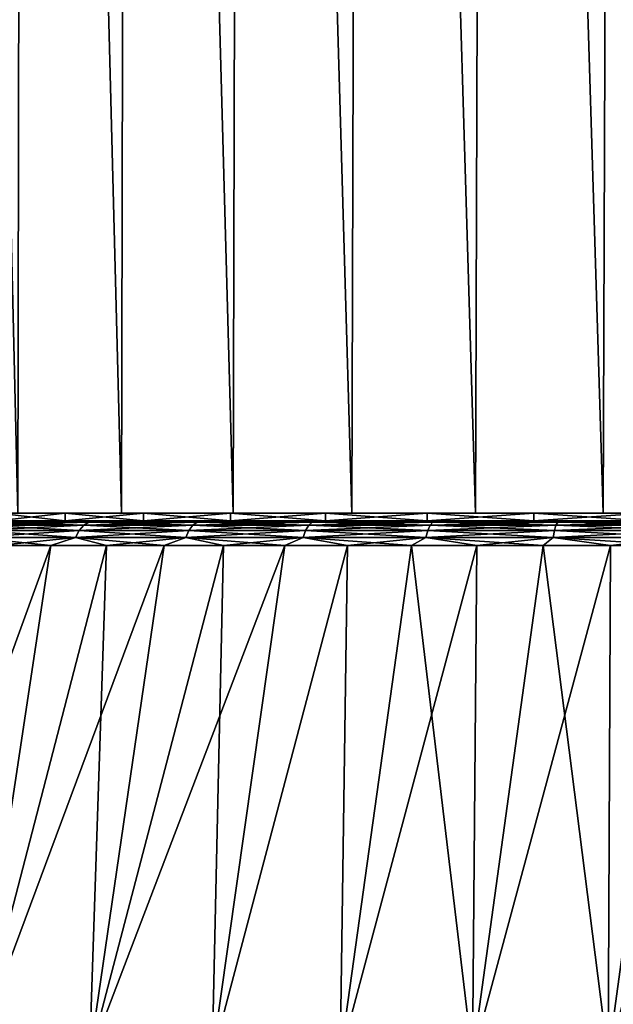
# Model space of a CAD drawing. Header units: metres. Extents: x -109 to 109, y -505 to 40.
# Tile 127 of 256: x -87 to -79, y -66 to -53. Entities that reach past the tile are written whole.
import ezdxf

# ---------------------------------------------------------------- set-up
doc = ezdxf.new("R2010")
doc.units = ezdxf.units.M
doc.layers.add('solid_K244224000C74', color=7, linetype='CONTINUOUS')

msp = doc.modelspace()

# ---------------------------------------------------------------- linework, layer by layer
at = {"layer": 'solid_K244224000C74'}
for points in [[(-86.683029, -59.5, -11.81796), (-87.825363, -11.5, -10.728257), (-86.599045, -11.5, -11.889869)], [(-86.683037, -59.5, 11.817951), (-86.599045, -11.5, 11.889869), (-87.825363, -11.5, 10.728257)], [(-86.683037, -59.5, 11.817951), (-85.357315, -59.5, 12.84165), (-86.599045, -11.5, 11.889869)], [(-85.3573, -59.5, -12.841659), (-86.683029, -59.5, -11.81796), (-86.599045, -11.5, -11.889869)], [(-85.3573, -59.5, -12.841659), (-86.599045, -11.5, -11.889869), (-85.254402, -11.5, -12.912023)], [(-85.357315, -59.5, 12.84165), (-85.254402, -11.5, 12.912023), (-86.599045, -11.5, 11.889869)], [(-85.357315, -59.5, 12.84165), (-83.928574, -59.5, 13.717702), (-85.254402, -11.5, 12.912023)], [(-83.928558, -59.5, -13.71771), (-85.3573, -59.5, -12.841659), (-85.254402, -11.5, -12.912023)], [(-83.928558, -59.5, -13.71771), (-85.254402, -11.5, -12.912023), (-83.807236, -11.5, -13.782752)], [(-83.928574, -59.5, 13.717702), (-83.807236, -11.5, 13.782752), (-85.254402, -11.5, 12.912023)], [(-83.928574, -59.5, 13.717702), (-82.415398, -59.5, 14.434966), (-83.807236, -11.5, 13.782752)], [(-82.415375, -59.5, -14.434974), (-83.928558, -59.5, -13.71771), (-83.807236, -11.5, -13.782752)], [(-82.415375, -59.5, -14.434974), (-83.807236, -11.5, -13.782752), (-82.274353, -11.5, -14.491951)], [(-82.415398, -59.5, 14.434966), (-82.274353, -11.5, 14.491951), (-83.807236, -11.5, 13.782752)], [(-82.415398, -59.5, 14.434966), (-80.832619, -59.5, 14.986269), (-82.274353, -11.5, 14.491951)], [(-80.832603, -59.5, -14.986275), (-82.415375, -59.5, -14.434974), (-82.274353, -11.5, -14.491951)], [(-80.832603, -59.5, -14.986275), (-82.274353, -11.5, -14.491951), (-80.67366, -11.5, -15.0313)], [(-80.832619, -59.5, 14.986269), (-80.67366, -11.5, 15.0313), (-82.274353, -11.5, 14.491951)], [(-80.832619, -59.5, 14.986269), (-79.201553, -59.5, 15.364292), (-80.67366, -11.5, 15.0313)], [(-79.20153, -59.5, -15.364296), (-80.832603, -59.5, -14.986275), (-80.67366, -11.5, -15.0313)], [(-79.20153, -59.5, -15.364296), (-80.67366, -11.5, -15.0313), (-79.023964, -11.5, -15.394439)], [(-79.201553, -59.5, 15.364292), (-79.023964, -11.5, 15.394439), (-80.67366, -11.5, 15.0313)], [(-79.201553, -59.5, 15.364292), (-77.537628, -59.5, 15.565457), (-79.023964, -11.5, 15.394439)], [(-77.537605, -59.5, -15.565459), (-79.20153, -59.5, -15.364296), (-79.023964, -11.5, -15.394439)], [(-90.712624, -59.599998, -6.580462), (-86.943535, -59.599998, -6.868958), (-86.075653, -59.599998, -8.034726)], [(-89.917473, -59.599998, -8.079173), (-90.712624, -59.599998, -6.580462), (-86.075653, -59.599998, -8.034726)], [(-89.91748, -59.599998, 8.079152), (-85.078133, -59.599998, 9.092042), (-86.075653, -59.599998, 8.034726)], [(-89.91748, -59.599998, 8.079152), (-88.965195, -59.599998, 9.48265), (-85.078133, -59.599998, 9.092042)], [(-89.91748, -59.599998, 8.079152), (-86.075653, -59.599998, 8.034726), (-86.943535, -59.599998, 6.868958)], [(-89.917473, -59.599998, -8.079173), (-86.075653, -59.599998, -8.034726), (-85.078133, -59.599998, -9.092042)], [(-88.965179, -59.599998, -9.482675), (-89.917473, -59.599998, -8.079173), (-85.078133, -59.599998, -9.092042)], [(-88.965195, -59.599998, 9.48265), (-83.964478, -59.599998, 10.026507), (-85.078133, -59.599998, 9.092042)], [(-88.965195, -59.599998, 9.48265), (-87.866844, -59.599998, 10.774798), (-83.964478, -59.599998, 10.026507)], [(-88.965179, -59.599998, -9.482675), (-85.078133, -59.599998, -9.092042), (-83.964478, -59.599998, -10.026507)], [(-87.866821, -59.599998, -10.774827), (-88.965179, -59.599998, -9.482675), (-83.964478, -59.599998, -10.026507)], [(-87.866844, -59.599998, 10.774798), (-82.749863, -59.599998, 10.825372), (-83.964478, -59.599998, 10.026507)], [(-87.866844, -59.599998, 10.774798), (-86.635315, -59.599998, 11.940539), (-82.749863, -59.599998, 10.825372)], [(-87.058868, -59.614094, 11.726814), (-86.635315, -59.599998, 11.940539), (-87.866844, -59.599998, 10.774798)], [(-87.866821, -59.599998, -10.774827), (-83.964478, -59.599998, -10.026507), (-82.749863, -59.599998, -10.825372)], [(-87.866821, -59.599998, -10.774827), (-82.749863, -59.599998, -10.825372), (-81.450836, -59.599998, -11.477764)], [(-86.635277, -59.599998, -11.940569), (-87.866821, -59.599998, -10.774827), (-81.450836, -59.599998, -11.477764)], [(-87.058868, -59.614094, -11.726814), (-87.866821, -59.599998, -10.774827), (-86.635277, -59.599998, -11.940569)], [(-85.775246, -59.614094, -12.766275), (-87.058868, -59.614094, -11.726814), (-86.635277, -59.599998, -11.940569)], [(-87.058868, -59.614094, 11.726814), (-85.775246, -59.614094, 12.766275), (-86.635315, -59.599998, 11.940539)], [(-86.943535, -59.599998, 6.868958), (-86.075653, -59.599998, 8.034726), (-86.943413, -59.5, 6.869009)], [(-86.943535, -59.599998, -6.868958), (-86.943413, -59.5, -6.869009), (-86.075615, -59.5, -8.034792)], [(-86.075653, -59.599998, -8.034726), (-86.943535, -59.599998, -6.868958), (-86.075615, -59.5, -8.034792)], [(-86.075615, -59.5, -8.034792), (-86.943413, -59.5, -6.869009), (-86.683029, -59.5, -11.81796)], [(-86.943413, -59.5, 6.869009), (-86.075615, -59.5, 8.034792), (-86.683037, -59.5, 11.817951)], [(-86.075653, -59.599998, 8.034726), (-86.075615, -59.5, 8.034792), (-86.943413, -59.5, 6.869009)], [(-86.075615, -59.5, 8.034792), (-85.357315, -59.5, 12.84165), (-86.683037, -59.5, 11.817951)], [(-86.075615, -59.5, -8.034792), (-86.683029, -59.5, -11.81796), (-85.3573, -59.5, -12.841659)], [(-86.635315, -59.599998, 11.940539), (-80.085106, -59.599998, 11.97485), (-81.450836, -59.599998, 11.477764)], [(-86.635315, -59.599998, 11.940539), (-85.285164, -59.599998, 12.966181), (-80.085106, -59.599998, 11.97485)], [(-86.635315, -59.599998, 11.940539), (-81.450836, -59.599998, 11.477764), (-82.749863, -59.599998, 10.825372)], [(-85.775246, -59.614094, 12.766275), (-85.285164, -59.599998, 12.966181), (-86.635315, -59.599998, 11.940539)], [(-86.635277, -59.599998, -11.940569), (-81.450836, -59.599998, -11.477764), (-80.085106, -59.599998, -11.97485)], [(-86.635277, -59.599998, -11.940569), (-80.085106, -59.599998, -11.97485), (-78.670784, -59.599998, -12.310051)], [(-86.635277, -59.599998, -11.940569), (-78.670784, -59.599998, -12.310051), (-77.226898, -59.599998, -12.478822)], [(-85.285126, -59.599998, -12.966208), (-86.635277, -59.599998, -11.940569), (-77.226898, -59.599998, -12.478822)], [(-85.775246, -59.614094, -12.766275), (-86.635277, -59.599998, -11.940569), (-85.285126, -59.599998, -12.966208)], [(-86.075653, -59.599998, 8.034726), (-85.078133, -59.599998, 9.092042), (-86.075615, -59.5, 8.034792)], [(-86.075653, -59.599998, -8.034726), (-86.075615, -59.5, -8.034792), (-85.07753, -59.5, -9.092574)], [(-85.078133, -59.599998, -9.092042), (-86.075653, -59.599998, -8.034726), (-85.07753, -59.5, -9.092574)], [(-85.07753, -59.5, -9.092574), (-86.075615, -59.5, -8.034792), (-85.3573, -59.5, -12.841659)], [(-86.075615, -59.5, 8.034792), (-85.07753, -59.5, 9.092574), (-85.357315, -59.5, 12.84165)], [(-85.078133, -59.599998, 9.092042), (-85.07753, -59.5, 9.092574), (-86.075615, -59.5, 8.034792)], [(-84.389992, -59.614094, -13.665868), (-85.775246, -59.614094, -12.766275), (-85.285126, -59.599998, -12.966208)], [(-85.775246, -59.614094, 12.766275), (-84.389992, -59.614094, 13.665868), (-85.285164, -59.599998, 12.966181)], [(-83.96476, -59.5, 10.026342), (-83.928574, -59.5, 13.717702), (-85.357315, -59.5, 12.84165)], [(-85.07753, -59.5, 9.092574), (-83.96476, -59.5, 10.026342), (-85.357315, -59.5, 12.84165)], [(-85.07753, -59.5, -9.092574), (-85.3573, -59.5, -12.841659), (-83.928558, -59.5, -13.71771)], [(-85.285164, -59.599998, 12.966181), (-75.773102, -59.599998, 12.478822), (-77.226898, -59.599998, 12.478822)], [(-85.285164, -59.599998, 12.966181), (-67.714874, -59.599998, 12.966208), (-75.773102, -59.599998, 12.478822)], [(-85.285164, -59.599998, 12.966181), (-77.226898, -59.599998, 12.478822), (-78.670784, -59.599998, 12.310051)], [(-85.285164, -59.599998, 12.966181), (-78.670784, -59.599998, 12.310051), (-80.085106, -59.599998, 11.97485)], [(-85.285164, -59.599998, 12.966181), (-83.832314, -59.599998, 13.83974), (-67.714874, -59.599998, 12.966208)], [(-84.389992, -59.614094, 13.665868), (-83.832314, -59.599998, 13.83974), (-85.285164, -59.599998, 12.966181)], [(-67.714836, -59.599998, -12.966181), (-85.285126, -59.599998, -12.966208), (-77.226898, -59.599998, -12.478822)], [(-69.167686, -59.599998, -13.83974), (-83.832268, -59.599998, -13.839764), (-85.285126, -59.599998, -12.966208)], [(-84.389992, -59.614094, -13.665868), (-85.285126, -59.599998, -12.966208), (-83.832268, -59.599998, -13.839764)], [(-67.714836, -59.599998, -12.966181), (-69.167686, -59.599998, -13.83974), (-85.285126, -59.599998, -12.966208)], [(-85.078133, -59.599998, 9.092042), (-83.964478, -59.599998, 10.026507), (-85.07753, -59.5, 9.092574)], [(-85.078133, -59.599998, -9.092042), (-85.07753, -59.5, -9.092574), (-83.96476, -59.5, -10.026342)], [(-83.964478, -59.599998, -10.026507), (-85.078133, -59.599998, -9.092042), (-83.96476, -59.5, -10.026342)], [(-83.96476, -59.5, -10.026342), (-85.07753, -59.5, -9.092574), (-83.928558, -59.5, -13.71771)], [(-83.964478, -59.599998, 10.026507), (-83.96476, -59.5, 10.026342), (-85.07753, -59.5, 9.092574)], [(-82.918297, -59.614094, -14.415733), (-84.389992, -59.614094, -13.665868), (-83.832268, -59.599998, -13.839764)], [(-84.389992, -59.614094, 13.665868), (-82.918297, -59.614094, 14.415733), (-83.832314, -59.599998, 13.83974)], [(-82.749619, -59.5, -10.825537), (-83.96476, -59.5, -10.026342), (-83.928558, -59.5, -13.71771)], [(-83.96476, -59.5, 10.026342), (-82.749619, -59.5, 10.825537), (-83.928574, -59.5, 13.717702)], [(-82.749863, -59.599998, 10.825372), (-82.749619, -59.5, 10.825537), (-83.96476, -59.5, 10.026342)], [(-83.964478, -59.599998, 10.026507), (-82.749863, -59.599998, 10.825372), (-83.96476, -59.5, 10.026342)], [(-83.964478, -59.599998, -10.026507), (-83.96476, -59.5, -10.026342), (-82.749619, -59.5, -10.825537)], [(-82.749863, -59.599998, -10.825372), (-83.964478, -59.599998, -10.026507), (-82.749619, -59.5, -10.825537)], [(-82.749619, -59.5, 10.825537), (-82.415398, -59.5, 14.434966), (-83.928574, -59.5, 13.717702)], [(-82.749619, -59.5, -10.825537), (-83.928558, -59.5, -13.71771), (-82.415375, -59.5, -14.434974)], [(-83.832314, -59.599998, 13.83974), (-69.167732, -59.599998, 13.839764), (-67.714874, -59.599998, 12.966208)], [(-83.832314, -59.599998, 13.83974), (-82.293861, -59.599998, 14.551043), (-69.167732, -59.599998, 13.839764)], [(-82.918297, -59.614094, 14.415733), (-82.293861, -59.599998, 14.551043), (-83.832314, -59.599998, 13.83974)], [(-70.706139, -59.599998, -14.551043), (-82.293808, -59.599998, -14.551063), (-83.832268, -59.599998, -13.839764)], [(-82.918297, -59.614094, -14.415733), (-83.832268, -59.599998, -13.839764), (-82.293808, -59.599998, -14.551063)], [(-69.167686, -59.599998, -13.83974), (-70.706139, -59.599998, -14.551043), (-83.832268, -59.599998, -13.839764)], [(-81.376282, -59.614094, -15.007657), (-82.918297, -59.614094, -14.415733), (-82.293808, -59.599998, -14.551063)], [(-82.918297, -59.614094, 14.415733), (-81.376282, -59.614094, 15.007657), (-82.293861, -59.599998, 14.551043)], [(-82.749863, -59.599998, 10.825372), (-81.450836, -59.599998, 11.477764), (-82.749619, -59.5, 10.825537)], [(-82.749863, -59.599998, -10.825372), (-82.749619, -59.5, -10.825537), (-81.451599, -59.5, -11.477424)], [(-81.450836, -59.599998, -11.477764), (-82.749863, -59.599998, -10.825372), (-81.451599, -59.5, -11.477424)], [(-81.451599, -59.5, -11.477424), (-82.749619, -59.5, -10.825537), (-82.415375, -59.5, -14.434974)], [(-82.749619, -59.5, 10.825537), (-81.451599, -59.5, 11.477424), (-82.415398, -59.5, 14.434966)], [(-81.450836, -59.599998, 11.477764), (-81.451599, -59.5, 11.477424), (-82.749619, -59.5, 10.825537)], [(-81.451599, -59.5, 11.477424), (-80.832619, -59.5, 14.986269), (-82.415398, -59.5, 14.434966)], [(-81.451599, -59.5, -11.477424), (-82.415375, -59.5, -14.434974), (-80.832603, -59.5, -14.986275)], [(-82.293861, -59.599998, 14.551043), (-70.706192, -59.599998, 14.551063), (-69.167732, -59.599998, 13.839764)], [(-82.293861, -59.599998, 14.551043), (-80.687843, -59.599998, 15.091843), (-70.706192, -59.599998, 14.551063)], [(-81.376282, -59.614094, 15.007657), (-80.687843, -59.599998, 15.091843), (-82.293861, -59.599998, 14.551043)], [(-72.312157, -59.599998, -15.091843), (-80.68779, -59.599998, -15.091857), (-82.293808, -59.599998, -14.551063)], [(-81.376282, -59.614094, -15.007657), (-82.293808, -59.599998, -14.551063), (-80.68779, -59.599998, -15.091857)], [(-70.706139, -59.599998, -14.551043), (-72.312157, -59.599998, -15.091843), (-82.293808, -59.599998, -14.551063)], [(-80.085045, -59.5, -11.974866), (-81.451599, -59.5, -11.477424), (-80.832603, -59.5, -14.986275)], [(-81.451599, -59.5, 11.477424), (-80.085045, -59.5, 11.974866), (-80.832619, -59.5, 14.986269)], [(-80.085106, -59.599998, 11.97485), (-80.085045, -59.5, 11.974866), (-81.451599, -59.5, 11.477424)], [(-81.450836, -59.599998, 11.477764), (-80.085106, -59.599998, 11.97485), (-81.451599, -59.5, 11.477424)], [(-81.450836, -59.599998, -11.477764), (-81.451599, -59.5, -11.477424), (-80.085045, -59.5, -11.974866)], [(-80.085106, -59.599998, -11.97485), (-81.450836, -59.599998, -11.477764), (-80.085045, -59.5, -11.974866)], [(-79.780846, -59.614094, -15.435154), (-81.376282, -59.614094, -15.007657), (-80.68779, -59.599998, -15.091857)], [(-81.376282, -59.614094, 15.007657), (-79.780846, -59.614094, 15.435154), (-80.687843, -59.599998, 15.091843)], [(-80.085045, -59.5, 11.974866), (-79.201553, -59.5, 15.364292), (-80.832619, -59.5, 14.986269)], [(-80.085045, -59.5, -11.974866), (-80.832603, -59.5, -14.986275), (-79.20153, -59.5, -15.364296)], [(-80.687843, -59.599998, 15.091843), (-72.31221, -59.599998, 15.091857), (-70.706192, -59.599998, 14.551063)], [(-80.687843, -59.599998, 15.091843), (-79.032631, -59.599998, 15.455974), (-72.31221, -59.599998, 15.091857)], [(-79.780846, -59.614094, 15.435154), (-79.032631, -59.599998, 15.455974), (-80.687843, -59.599998, 15.091843)], [(-73.967369, -59.599998, -15.455974), (-79.03257, -59.599998, -15.455982), (-80.68779, -59.599998, -15.091857)], [(-79.780846, -59.614094, -15.435154), (-80.68779, -59.599998, -15.091857), (-79.03257, -59.599998, -15.455982)], [(-72.312157, -59.599998, -15.091843), (-73.967369, -59.599998, -15.455974), (-80.68779, -59.599998, -15.091857)], [(-80.085106, -59.599998, 11.97485), (-78.670784, -59.599998, 12.310051), (-80.085045, -59.5, 11.974866)], [(-80.085106, -59.599998, -11.97485), (-80.085045, -59.5, -11.974866), (-78.670998, -59.5, -12.309984)], [(-78.670784, -59.599998, -12.310051), (-80.085106, -59.599998, -11.97485), (-78.670998, -59.5, -12.309984)], [(-78.670998, -59.5, -12.309984), (-80.085045, -59.5, -11.974866), (-79.20153, -59.5, -15.364296)], [(-80.085045, -59.5, 11.974866), (-78.670998, -59.5, 12.309984), (-79.201553, -59.5, 15.364292)], [(-78.670784, -59.599998, 12.310051), (-78.670998, -59.5, 12.309984), (-80.085045, -59.5, 11.974866)], [(-78.14946, -59.614094, -15.693541), (-79.780846, -59.614094, -15.435154), (-79.03257, -59.599998, -15.455982)], [(-79.780846, -59.614094, 15.435154), (-78.14946, -59.614094, 15.693541), (-79.032631, -59.599998, 15.455974)], [(-78.670998, -59.5, 12.309984), (-77.537628, -59.5, 15.565457), (-79.201553, -59.5, 15.364292)], [(-78.670998, -59.5, -12.309984), (-79.20153, -59.5, -15.364296), (-77.537605, -59.5, -15.565459)], [(-87.252655, -59.810238, -11.942032), (-87.199203, -59.722267, -11.882667), (-85.898514, -59.722267, -12.935944)], [(-85.945465, -59.810238, -13.000571), (-87.252655, -59.810238, -11.942032), (-85.898514, -59.722267, -12.935944)], [(-87.252655, -59.810238, 11.942032), (-85.945465, -59.810238, 13.000571), (-87.199203, -59.722267, 11.882667)], [(-87.199203, -59.722267, -11.882667), (-87.133369, -59.655628, -11.80955), (-85.840683, -59.655628, -12.856346)], [(-85.898514, -59.722267, -12.935944), (-87.199203, -59.722267, -11.882667), (-85.840683, -59.655628, -12.856346)], [(-87.199203, -59.722267, 11.882667), (-85.898514, -59.722267, 12.935944), (-87.133369, -59.655628, 11.80955)], [(-85.945465, -59.810238, 13.000571), (-85.898514, -59.722267, 12.935944), (-87.199203, -59.722267, 11.882667)], [(-87.133369, -59.655628, -11.80955), (-87.058868, -59.614094, -11.726814), (-85.775246, -59.614094, -12.766275)], [(-85.840683, -59.655628, -12.856346), (-87.133369, -59.655628, -11.80955), (-85.775246, -59.614094, -12.766275)], [(-87.133369, -59.655628, 11.80955), (-85.840683, -59.655628, 12.856346), (-87.058868, -59.614094, 11.726814)], [(-85.898514, -59.722267, 12.935944), (-85.840683, -59.655628, 12.856346), (-87.133369, -59.655628, 11.80955)], [(-85.840683, -59.655628, 12.856346), (-85.775246, -59.614094, 12.766275), (-87.058868, -59.614094, 11.726814)], [(-85.945465, -59.810238, -13.000571), (-85.898514, -59.722267, -12.935944), (-84.49485, -59.722267, -13.847491)], [(-84.534798, -59.810238, -13.916673), (-85.945465, -59.810238, -13.000571), (-84.49485, -59.722267, -13.847491)], [(-85.945465, -59.810238, 13.000571), (-84.534798, -59.810238, 13.916673), (-85.898514, -59.722267, 12.935944)], [(-85.898514, -59.722267, -12.935944), (-85.840683, -59.655628, -12.856346), (-84.445656, -59.655628, -13.762285)], [(-84.49485, -59.722267, -13.847491), (-85.898514, -59.722267, -12.935944), (-84.445656, -59.655628, -13.762285)], [(-85.898514, -59.722267, 12.935944), (-84.49485, -59.722267, 13.847491), (-85.840683, -59.655628, 12.856346)], [(-84.534798, -59.810238, 13.916673), (-84.49485, -59.722267, 13.847491), (-85.898514, -59.722267, 12.935944)], [(-85.840683, -59.655628, -12.856346), (-85.775246, -59.614094, -12.766275), (-84.389992, -59.614094, -13.665868)], [(-84.445656, -59.655628, -13.762285), (-85.840683, -59.655628, -12.856346), (-84.389992, -59.614094, -13.665868)], [(-85.840683, -59.655628, 12.856346), (-84.445656, -59.655628, 13.762285), (-85.775246, -59.614094, 12.766275)], [(-84.49485, -59.722267, 13.847491), (-84.445656, -59.655628, 13.762285), (-85.840683, -59.655628, 12.856346)], [(-84.445656, -59.655628, 13.762285), (-84.389992, -59.614094, 13.665868), (-85.775246, -59.614094, 12.766275)], [(-84.534798, -59.810238, -13.916673), (-84.49485, -59.722267, -13.847491), (-83.003601, -59.722267, -14.607323)], [(-83.036095, -59.810238, -14.680301), (-84.534798, -59.810238, -13.916673), (-83.003601, -59.722267, -14.607323)], [(-84.534798, -59.810238, 13.916673), (-83.036095, -59.810238, 14.680301), (-84.49485, -59.722267, 13.847491)], [(-84.49485, -59.722267, -13.847491), (-84.445656, -59.655628, -13.762285), (-82.963585, -59.655628, -14.517441)], [(-83.003601, -59.722267, -14.607323), (-84.49485, -59.722267, -13.847491), (-82.963585, -59.655628, -14.517441)], [(-84.49485, -59.722267, 13.847491), (-83.003601, -59.722267, 14.607323), (-84.445656, -59.655628, 13.762285)], [(-83.036095, -59.810238, 14.680301), (-83.003601, -59.722267, 14.607323), (-84.49485, -59.722267, 13.847491)], [(-84.445656, -59.655628, -13.762285), (-84.389992, -59.614094, -13.665868), (-82.918297, -59.614094, -14.415733)], [(-82.963585, -59.655628, -14.517441), (-84.445656, -59.655628, -13.762285), (-82.918297, -59.614094, -14.415733)], [(-84.445656, -59.655628, 13.762285), (-82.963585, -59.655628, 14.517441), (-84.389992, -59.614094, 13.665868)], [(-83.003601, -59.722267, 14.607323), (-82.963585, -59.655628, 14.517441), (-84.445656, -59.655628, 13.762285)], [(-82.963585, -59.655628, 14.517441), (-82.918297, -59.614094, 14.415733), (-84.389992, -59.614094, 13.665868)], [(-83.036095, -59.810238, -14.680301), (-83.003601, -59.722267, -14.607323), (-81.441093, -59.722267, -15.207113)], [(-81.465775, -59.810238, -15.283088), (-83.036095, -59.810238, -14.680301), (-81.441093, -59.722267, -15.207113)], [(-83.036095, -59.810238, 14.680301), (-81.465775, -59.810238, 15.283088), (-83.003601, -59.722267, 14.607323)], [(-83.003601, -59.722267, -14.607323), (-82.963585, -59.655628, -14.517441), (-81.41069, -59.655628, -15.113542)], [(-81.441093, -59.722267, -15.207113), (-83.003601, -59.722267, -14.607323), (-81.41069, -59.655628, -15.113542)], [(-83.003601, -59.722267, 14.607323), (-81.441093, -59.722267, 15.207113), (-82.963585, -59.655628, 14.517441)], [(-81.465775, -59.810238, 15.283088), (-81.441093, -59.722267, 15.207113), (-83.003601, -59.722267, 14.607323)], [(-82.963585, -59.655628, -14.517441), (-82.918297, -59.614094, -14.415733), (-81.376282, -59.614094, -15.007657)], [(-81.41069, -59.655628, -15.113542), (-82.963585, -59.655628, -14.517441), (-81.376282, -59.614094, -15.007657)], [(-82.963585, -59.655628, 14.517441), (-81.41069, -59.655628, 15.113542), (-82.918297, -59.614094, 14.415733)], [(-81.441093, -59.722267, 15.207113), (-81.41069, -59.655628, 15.113542), (-82.963585, -59.655628, 14.517441)], [(-81.41069, -59.655628, 15.113542), (-81.376282, -59.614094, 15.007657), (-82.918297, -59.614094, 14.415733)], [(-81.465775, -59.810238, -15.283088), (-81.441093, -59.722267, -15.207113), (-79.824448, -59.722267, -15.640291)], [(-79.841057, -59.810238, -15.718431), (-81.465775, -59.810238, -15.283088), (-79.824448, -59.722267, -15.640291)], [(-81.465775, -59.810238, 15.283088), (-79.841057, -59.810238, 15.718431), (-81.441093, -59.722267, 15.207113)], [(-81.441093, -59.722267, -15.207113), (-81.41069, -59.655628, -15.113542), (-79.803993, -59.655628, -15.544054)], [(-79.824448, -59.722267, -15.640291), (-81.441093, -59.722267, -15.207113), (-79.803993, -59.655628, -15.544054)], [(-81.441093, -59.722267, 15.207113), (-79.824448, -59.722267, 15.640291), (-81.41069, -59.655628, 15.113542)], [(-79.841057, -59.810238, 15.718431), (-79.824448, -59.722267, 15.640291), (-81.441093, -59.722267, 15.207113)], [(-81.41069, -59.655628, -15.113542), (-81.376282, -59.614094, -15.007657), (-79.780846, -59.614094, -15.435154)], [(-79.803993, -59.655628, -15.544054), (-81.41069, -59.655628, -15.113542), (-79.780846, -59.614094, -15.435154)], [(-81.41069, -59.655628, 15.113542), (-79.803993, -59.655628, 15.544054), (-81.376282, -59.614094, 15.007657)], [(-79.824448, -59.722267, 15.640291), (-79.803993, -59.655628, 15.544054), (-81.41069, -59.655628, 15.113542)], [(-79.803993, -59.655628, 15.544054), (-79.780846, -59.614094, 15.435154), (-81.376282, -59.614094, 15.007657)], [(-79.841057, -59.810238, -15.718431), (-79.824448, -59.722267, -15.640291), (-78.171379, -59.722267, -15.902112)], [(-78.179733, -59.810238, -15.981559), (-79.841057, -59.810238, -15.718431), (-78.171379, -59.722267, -15.902112)], [(-79.841057, -59.810238, 15.718431), (-78.179733, -59.810238, 15.981559), (-79.824448, -59.722267, 15.640291)], [(-79.824448, -59.722267, -15.640291), (-79.803993, -59.655628, -15.544054), (-78.161095, -59.655628, -15.804263)], [(-78.171379, -59.722267, -15.902112), (-79.824448, -59.722267, -15.640291), (-78.161095, -59.655628, -15.804263)], [(-79.824448, -59.722267, 15.640291), (-78.171379, -59.722267, 15.902112), (-79.803993, -59.655628, 15.544054)], [(-78.179733, -59.810238, 15.981559), (-78.171379, -59.722267, 15.902112), (-79.824448, -59.722267, 15.640291)], [(-79.803993, -59.655628, -15.544054), (-79.780846, -59.614094, -15.435154), (-78.14946, -59.614094, -15.693541)], [(-78.161095, -59.655628, -15.804263), (-79.803993, -59.655628, -15.544054), (-78.14946, -59.614094, -15.693541)], [(-79.803993, -59.655628, 15.544054), (-78.161095, -59.655628, 15.804263), (-79.780846, -59.614094, 15.435154)], [(-78.171379, -59.722267, 15.902112), (-78.161095, -59.655628, 15.804263), (-79.803993, -59.655628, 15.544054)], [(-78.161095, -59.655628, 15.804263), (-78.14946, -59.614094, 15.693541), (-79.780846, -59.614094, 15.435154)], [(-85.945465, -59.810238, -13.000571), (-86.939957, -59.914131, -12.290824), (-87.252655, -59.810238, -11.942032)], [(-87.252655, -59.810238, 11.942032), (-86.939957, -59.914131, 12.290823), (-86.259232, -59.914131, 12.838007)], [(-87.252655, -59.810238, 11.942032), (-86.259232, -59.914131, 12.838007), (-85.945465, -59.810238, 13.000571)], [(-85.945465, -59.810238, -13.000571), (-86.259232, -59.914131, -12.838007), (-86.939957, -59.914131, -12.290824)], [(-85.945465, -59.810238, -13.000571), (-85.549873, -59.914131, -13.347536), (-86.259232, -59.914131, -12.838007)], [(-85.945465, -59.810238, 13.000571), (-86.259232, -59.914131, 12.838007), (-85.549873, -59.914131, 13.347536)], [(-84.534798, -59.810238, -13.916673), (-85.549873, -59.914131, -13.347536), (-85.945465, -59.810238, -13.000571)], [(-85.945465, -59.810238, 13.000571), (-85.549873, -59.914131, 13.347536), (-84.81398, -59.914131, 13.817914)], [(-85.945465, -59.810238, 13.000571), (-84.81398, -59.914131, 13.817914), (-84.534798, -59.810238, 13.916673)], [(-84.534798, -59.810238, -13.916673), (-84.81398, -59.914131, -13.817914), (-85.549873, -59.914131, -13.347536)], [(-84.534798, -59.810238, -13.916673), (-84.053696, -59.914131, -14.24776), (-84.81398, -59.914131, -13.817914)], [(-84.534798, -59.810238, 13.916673), (-84.81398, -59.914131, 13.817914), (-84.053696, -59.914131, 14.247761)], [(-83.036095, -59.810238, -14.680301), (-84.053696, -59.914131, -14.24776), (-84.534798, -59.810238, -13.916673)], [(-84.534798, -59.810238, 13.916673), (-84.053696, -59.914131, 14.247761), (-83.271255, -59.914131, 14.635815)], [(-84.534798, -59.810238, 13.916673), (-83.271255, -59.914131, 14.635815), (-83.036095, -59.810238, 14.680301)], [(-83.036095, -59.810238, -14.680301), (-83.271255, -59.914131, -14.635815), (-84.053696, -59.914131, -14.24776)], [(-83.036095, -59.810238, -14.680301), (-82.468956, -59.914131, -14.98094), (-83.271255, -59.914131, -14.635815)], [(-83.036095, -59.810238, 14.680301), (-83.271255, -59.914131, 14.635815), (-82.468956, -59.914131, 14.98094)], [(-81.465775, -59.810238, -15.283088), (-82.468956, -59.914131, -14.98094), (-83.036095, -59.810238, -14.680301)], [(-83.036095, -59.810238, 14.680301), (-82.468956, -59.914131, 14.98094), (-81.649147, -59.914131, 15.282123)], [(-83.036095, -59.810238, 14.680301), (-81.649147, -59.914131, 15.282123), (-81.465775, -59.810238, 15.283088)], [(-81.465775, -59.810238, -15.283088), (-81.649147, -59.914131, -15.282123), (-82.468956, -59.914131, -14.98094)], [(-81.465775, -59.810238, -15.283088), (-80.814232, -59.914131, -15.53848), (-81.649147, -59.914131, -15.282123)], [(-81.465775, -59.810238, 15.283088), (-81.649147, -59.914131, 15.282123), (-80.814232, -59.914131, 15.53848)], [(-79.841057, -59.810238, -15.718431), (-80.814232, -59.914131, -15.53848), (-81.465775, -59.810238, -15.283088)], [(-81.465775, -59.810238, 15.283088), (-80.814232, -59.914131, 15.53848), (-79.966667, -59.914131, 15.74926)], [(-81.465775, -59.810238, 15.283088), (-79.966667, -59.914131, 15.74926), (-79.841057, -59.810238, 15.718431)], [(-79.841057, -59.810238, -15.718431), (-79.966667, -59.914131, -15.74926), (-80.814232, -59.914131, -15.53848)], [(-79.841057, -59.810238, -15.718431), (-79.10894, -59.914131, -15.913844), (-79.966667, -59.914131, -15.74926)], [(-79.841057, -59.810238, 15.718431), (-79.966667, -59.914131, 15.74926), (-79.10894, -59.914131, 15.913844)], [(-78.179733, -59.810238, -15.981559), (-79.10894, -59.914131, -15.913844), (-79.841057, -59.810238, -15.718431)], [(-79.841057, -59.810238, 15.718431), (-79.10894, -59.914131, 15.913844), (-78.243553, -59.914131, 16.03175)], [(-79.841057, -59.810238, 15.718431), (-78.243553, -59.914131, 16.03175), (-78.179733, -59.810238, 15.981559)], [(-78.179733, -59.810238, -15.981559), (-78.243553, -59.914131, -16.03175), (-79.10894, -59.914131, -15.913844)], [(-88.637215, -66.448959, -14.007095), (-86.939957, -59.914131, -12.290824), (-86.259232, -59.914131, -12.838007)], [(-87.250801, -66.448959, -15.097386), (-88.637215, -66.448959, -14.007095), (-86.259232, -59.914131, -12.838007)], [(-87.250801, -66.448959, -15.097386), (-85.549873, -59.914131, -13.347536), (-84.81398, -59.914131, -13.817914)], [(-85.767021, -66.448959, -16.050953), (-87.250801, -66.448959, -15.097386), (-84.81398, -59.914131, -13.817914)], [(-87.250801, -66.448959, -15.097386), (-86.259232, -59.914131, -12.838007), (-85.549873, -59.914131, -13.347536)], [(-87.250801, -66.448959, 15.097386), (-86.259232, -59.914131, 12.838007), (-86.939957, -59.914131, 12.290823)], [(-87.250801, -66.448959, 15.097386), (-85.549873, -59.914131, 13.347536), (-86.259232, -59.914131, 12.838007)], [(-87.250801, -66.448959, 15.097386), (-85.767021, -66.448959, 16.050953), (-85.549873, -59.914131, 13.347536)], [(-85.767021, -66.448959, -16.050953), (-84.053696, -59.914131, -14.24776), (-83.271255, -59.914131, -14.635815)], [(-84.199318, -66.448959, -16.859159), (-85.767021, -66.448959, -16.050953), (-83.271255, -59.914131, -14.635815)], [(-85.767021, -66.448959, -16.050953), (-84.81398, -59.914131, -13.817914), (-84.053696, -59.914131, -14.24776)], [(-85.767021, -66.448959, 16.050953), (-84.81398, -59.914131, 13.817914), (-85.549873, -59.914131, 13.347536)], [(-85.767021, -66.448959, 16.050953), (-84.053696, -59.914131, 14.247761), (-84.81398, -59.914131, 13.817914)], [(-85.767021, -66.448959, 16.050953), (-84.199318, -66.448959, 16.859159), (-84.053696, -59.914131, 14.247761)], [(-84.199318, -66.448959, -16.859159), (-83.271255, -59.914131, -14.635815), (-82.468956, -59.914131, -14.98094)], [(-82.56189, -66.448959, -17.514687), (-84.199318, -66.448959, -16.859159), (-82.468956, -59.914131, -14.98094)], [(-84.199318, -66.448959, 16.859159), (-83.271255, -59.914131, 14.635815), (-84.053696, -59.914131, 14.247761)], [(-84.199318, -66.448959, 16.859159), (-82.468956, -59.914131, 14.98094), (-83.271255, -59.914131, 14.635815)], [(-84.199318, -66.448959, 16.859159), (-82.56189, -66.448959, 17.514687), (-82.468956, -59.914131, 14.98094)], [(-82.56189, -66.448959, -17.514687), (-81.649147, -59.914131, -15.282123), (-80.814232, -59.914131, -15.53848)], [(-80.869568, -66.448959, -18.011599), (-82.56189, -66.448959, -17.514687), (-80.814232, -59.914131, -15.53848)], [(-82.56189, -66.448959, -17.514687), (-82.468956, -59.914131, -14.98094), (-81.649147, -59.914131, -15.282123)], [(-82.56189, -66.448959, 17.514687), (-81.649147, -59.914131, 15.282123), (-82.468956, -59.914131, 14.98094)], [(-82.56189, -66.448959, 17.514687), (-80.869568, -66.448959, 18.011599), (-81.649147, -59.914131, 15.282123)], [(-80.869568, -66.448959, 18.011599), (-80.814232, -59.914131, 15.53848), (-81.649147, -59.914131, 15.282123)], [(-80.869568, -66.448959, -18.011599), (-79.966667, -59.914131, -15.74926), (-79.10894, -59.914131, -15.913844)], [(-79.137672, -66.448959, -18.345394), (-80.869568, -66.448959, -18.011599), (-79.10894, -59.914131, -15.913844)], [(-80.869568, -66.448959, -18.011599), (-80.814232, -59.914131, -15.53848), (-79.966667, -59.914131, -15.74926)], [(-80.869568, -66.448959, 18.011599), (-79.966667, -59.914131, 15.74926), (-80.814232, -59.914131, 15.53848)], [(-80.869568, -66.448959, 18.011599), (-79.137672, -66.448959, 18.345394), (-79.966667, -59.914131, 15.74926)], [(-79.137672, -66.448959, 18.345394), (-79.10894, -59.914131, 15.913844), (-79.966667, -59.914131, 15.74926)], [(-79.137672, -66.448959, -18.345394), (-78.243553, -59.914131, -16.03175), (-77.373055, -59.914131, -16.102633)], [(-77.381882, -66.448959, -18.51305), (-79.137672, -66.448959, -18.345394), (-77.373055, -59.914131, -16.102633)], [(-79.137672, -66.448959, -18.345394), (-79.10894, -59.914131, -15.913844), (-78.243553, -59.914131, -16.03175)], [(-79.137672, -66.448959, 18.345394), (-78.243553, -59.914131, 16.03175), (-79.10894, -59.914131, 15.913844)], [(-79.137672, -66.448959, 18.345394), (-77.381882, -66.448959, 18.51305), (-78.243553, -59.914131, 16.03175)]]:
    msp.add_3dface(points, dxfattribs=at)

doc.saveas('drawing.dxf')
